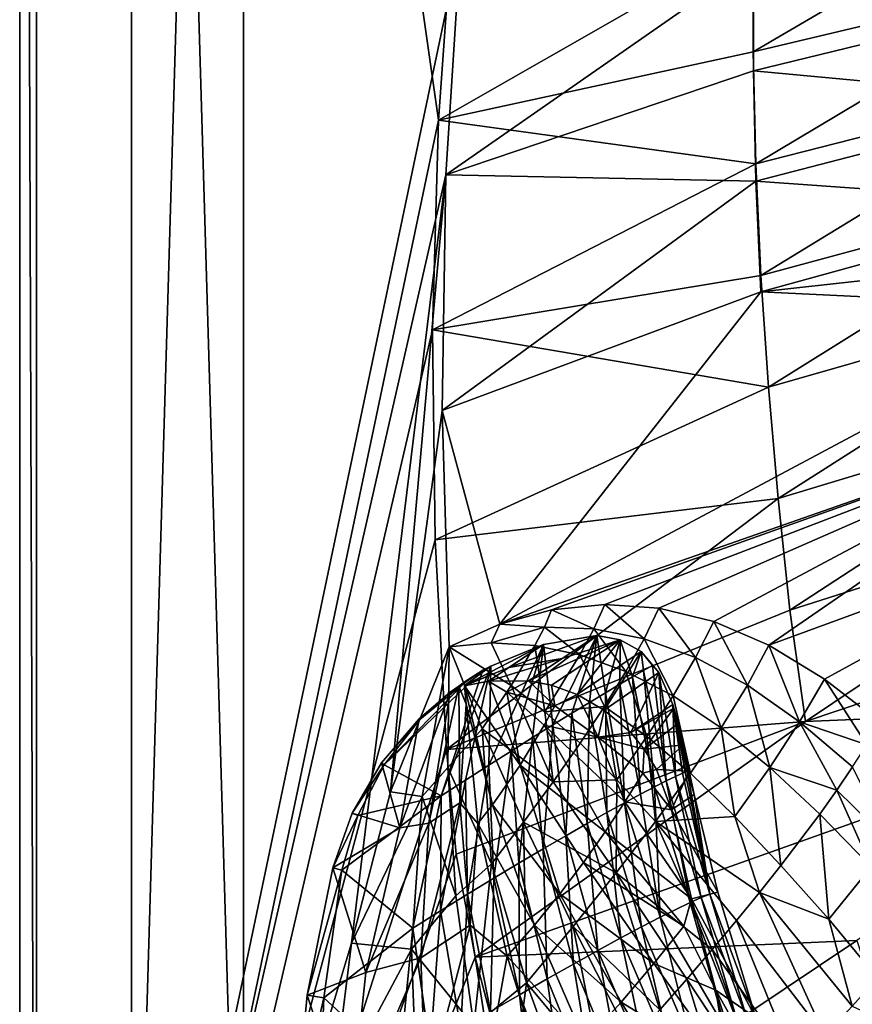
# Model space of a CAD drawing. Header units: metres. Extents: x 0 to 1501, y -1015 to 0.
# Tile 10 of 107: x 0 to 149, y -665 to -489. Entities that reach past the tile are written whole.
import ezdxf

# ---------------------------------------------------------------- set-up
doc = ezdxf.new("R2010")
doc.units = ezdxf.units.M

msp = doc.modelspace()

# ---------------------------------------------------------------- linework, layer by layer
at = {"layer": 'None'}
for points in [[(0, -850), (78.854172, -474.309357), (0, 0)], [(0, 0, -45), (0, -850, -45), (0, 0)], [(0, -850, -45), (0, -850), (0, 0)], [(0, -850, -45), (0, 0, -45), (3, -848.404846, -45)], [(0, 0, -45), (3, -3, -45), (3, -848.404846, -45)], [(77.500778, -469.092346, -3), (74.848244, -506.518768, -3), (3, -3, -3)], [(3, -3, -3), (74.848244, -506.518768, -3), (3, -848.404846, -3)], [(3, -848.404846, -45), (3, -3, -45), (3, -848.404846, -3)], [(3, -3, -45), (3, -3, -3), (3, -848.404846, -3)], [(131.070282, -494.363617, -103.684708), (131.067444, -474.392334, -103.653313), (186.249039, -462.070923, -204.56955)], [(131.070282, -494.363617, -103.684708), (186.249039, -462.070923, -204.56955), (187.532166, -480.87381, -204.600037)], [(74.848244, -506.518768, -3), (77.500778, -469.092346, -3), (131.067444, -474.392334, -103.653313)], [(76.175674, -516.292725), (78.854172, -474.309357), (0, -850)], [(131.070282, -494.363617, -103.684708), (74.848244, -506.518768, -3), (131.067444, -474.392334, -103.653313)], [(78.854172, -474.309357), (76.175674, -516.292725), (131.125824, -477.993103, -97.550766)], [(131.125824, -477.993103, -97.550766), (76.175674, -516.292725), (131.129364, -497.721985, -97.550766)], [(185.858185, -484.356689, -195.101532), (131.125824, -477.993103, -97.550766), (131.129364, -497.721985, -97.550766)], [(131.524384, -514.3349, -103.714508), (131.070282, -494.363617, -103.684708), (187.532166, -480.87381, -204.600037)], [(131.524384, -514.3349, -103.714508), (187.532166, -480.87381, -204.600037), (189.203171, -499.649902, -204.629059)], [(187.443985, -502.956177, -195.101532), (185.858185, -484.356689, -195.101532), (131.129364, -497.721985, -97.550766)], [(74.848244, -506.518768, -3), (131.070282, -494.363617, -103.684708), (131.524384, -514.3349, -103.714508)], [(76.175674, -516.292725), (131.562668, -517.461182, -97.550766), (131.129364, -497.721985, -97.550766)], [(131.129364, -497.721985, -97.550766), (131.562668, -517.461182, -97.550766), (187.443985, -502.956177, -195.101532)], [(132.443207, -534.294067, -103.742409), (131.524384, -514.3349, -103.714508), (189.203171, -499.649902, -204.629059)], [(189.203171, -499.649902, -204.629059), (191.269867, -518.388245, -204.656418), (132.443207, -534.294067, -103.742409)], [(131.562668, -517.461182, -97.550766), (189.403839, -521.532227, -195.101532), (187.443985, -502.956177, -195.101532)], [(74.848244, -506.518768, -3), (73.756546, -544.023193, -3), (3, -848.404846, -3)], [(73.756546, -544.023193, -3), (74.848244, -506.518768, -3), (131.524384, -514.3349, -103.714508)], [(73.756546, -544.023193, -3), (131.524384, -514.3349, -103.714508), (132.443207, -534.294067, -103.742409)], [(59.281075, -653.599243), (76.175674, -516.292725), (0, -850)], [(59.281075, -653.599243), (66.282303, -626.554199), (76.175674, -516.292725)], [(66.282303, -626.554199), (75.468491, -558.421387), (76.175674, -516.292725)], [(76.175674, -516.292725), (75.468491, -558.421387), (131.562668, -517.461182, -97.550766)], [(75.468491, -558.421387), (132.426163, -537.204529, -97.550766), (131.562668, -517.461182, -97.550766)], [(131.562668, -517.461182, -97.550766), (132.426163, -537.204529, -97.550766), (189.403839, -521.532227, -195.101532)], [(191.269867, -518.388245, -204.656418), (133.816589, -554.235474, -103.768661), (132.443207, -534.294067, -103.742409)], [(133.816589, -554.235474, -103.768661), (191.269867, -518.388245, -204.656418), (193.724319, -537.081543, -204.682312)], [(132.426163, -537.204529, -97.550766), (190.523819, -530.809387, -195.101532), (189.403839, -521.532227, -195.101532)], [(191.737076, -540.078064, -195.101532), (190.523819, -530.809387, -195.101532), (132.426163, -537.204529, -97.550766)], [(133.816589, -554.235474, -103.768661), (73.756546, -544.023193, -3), (132.443207, -534.294067, -103.742409)], [(85.776901, -596.631897, -14.985895), (132.426163, -537.204529, -97.550766), (75.468491, -558.421387)], [(85.776901, -596.631897, -14.985895), (191.737076, -540.078064, -195.101532), (132.426163, -537.204529, -97.550766)], [(135.540817, -574.17865, -103.795799), (133.816589, -554.235474, -103.768661), (193.724319, -537.081543, -204.682312)], [(193.724319, -537.081543, -204.682312), (196.496063, -555.737305, -204.708282), (135.540817, -574.17865, -103.795799)], [(194.4431, -558.586914, -195.101532), (191.737076, -540.078064, -195.101532), (85.776901, -596.631897, -14.985895)], [(3, -848.404846, -3), (73.756546, -544.023193, -3), (74.227745, -581.540527, -3)], [(74.227745, -581.540527, -3), (73.756546, -544.023193, -3), (133.816589, -554.235474, -103.768661)], [(135.540817, -574.17865, -103.795799), (74.227745, -581.540527, -3), (133.816589, -554.235474, -103.768661)], [(196.496063, -555.737305, -204.708282), (137.598114, -594.127075, -103.825394), (135.540817, -574.17865, -103.795799)], [(137.598114, -594.127075, -103.825394), (196.496063, -555.737305, -204.708282), (199.571426, -574.352722, -204.735184)], [(66.282303, -626.554199), (76.746094, -600.651306), (75.468491, -558.421387)], [(76.746094, -600.651306), (85.776901, -596.631897, -14.985895), (75.468491, -558.421387)], [(95.044357, -594.063232, -30.240681), (194.4431, -558.586914, -195.101532), (85.776901, -596.631897, -14.985895)], [(95.044357, -594.063232, -30.240681), (104.541687, -593.063599, -45.68417), (194.4431, -558.586914, -195.101532)], [(104.541687, -593.063599, -45.68417), (114.218964, -593.725159, -61.098568), (194.4431, -558.586914, -195.101532)], [(194.4431, -558.586914, -195.101532), (114.218964, -593.725159, -61.098568), (124.02079, -596.136658, -76.248573)], [(124.02079, -596.136658, -76.248573), (133.894073, -600.377075, -90.901405), (194.4431, -558.586914, -195.101532)], [(133.894073, -600.377075, -90.901405), (197.521271, -577.051758, -195.101532), (194.4431, -558.586914, -195.101532)], [(76.2612, -619.005676, -3), (74.227745, -581.540527, -3), (135.540817, -574.17865, -103.795799)], [(137.598114, -594.127075, -103.825394), (76.2612, -619.005676, -3), (135.540817, -574.17865, -103.795799)], [(140.406921, -613.995605, -103.853043), (137.598114, -594.127075, -103.825394), (199.571426, -574.352722, -204.735184)], [(199.571426, -574.352722, -204.735184), (203.225479, -592.86853, -204.759628), (140.406921, -613.995605, -103.853043)], [(133.894073, -600.377075, -90.901405), (143.81369, -606.408203, -104.854713), (197.521271, -577.051758, -195.101532)], [(143.81369, -606.408203, -104.854713), (153.773056, -614.114197, -117.926277), (197.521271, -577.051758, -195.101532)], [(74.227745, -581.540527, -3), (76.2612, -619.005676, -3), (3, -848.404846, -3)], [(203.225479, -592.86853, -204.759628), (207.739471, -611.219482, -204.778076), (140.406921, -613.995605, -103.853043)], [(76.2612, -619.005676, -3), (137.598114, -594.127075, -103.825394), (140.406921, -613.995605, -103.853043)], [(95.044357, -594.063232, -30.240681), (85.776901, -596.631897, -14.985895), (93.766693, -597.118835, -24.754053)], [(102.601654, -597.413208, -37.342808), (95.044357, -594.063232, -30.240681), (93.766693, -597.118835, -24.754053)], [(104.541687, -593.063599, -45.68417), (95.044357, -594.063232, -30.240681), (102.601654, -597.413208, -37.342808)], [(111.617188, -599.202881, -49.908329), (104.541687, -593.063599, -45.68417), (102.601654, -597.413208, -37.342808)], [(114.218964, -593.725159, -61.098568), (104.541687, -593.063599, -45.68417), (111.617188, -599.202881, -49.908329)], [(120.779289, -602.555359, -62.296867), (114.218964, -593.725159, -61.098568), (111.617188, -599.202881, -49.908329)], [(124.02079, -596.136658, -76.248573), (114.218964, -593.725159, -61.098568), (120.779289, -602.555359, -62.296867)], [(130.046432, -607.511292, -74.335121), (124.02079, -596.136658, -76.248573), (120.779289, -602.555359, -62.296867)], [(133.894073, -600.377075, -90.901405), (124.02079, -596.136658, -76.248573), (130.046432, -607.511292, -74.335121)], [(85.776901, -596.631897, -14.985895), (76.746094, -600.651306), (84.267029, -599.96228, -9.431347)], [(93.766693, -597.118835, -24.754053), (85.776901, -596.631897, -14.985895), (84.267029, -599.96228, -9.431347)], [(92.047478, -600.41748, -19.087898), (93.766693, -597.118835, -24.754053), (84.267029, -599.96228, -9.431347)], [(100.070206, -602.097717, -28.879965), (93.766693, -597.118835, -24.754053), (92.047478, -600.41748, -19.087898)], [(100.070206, -602.097717, -28.879965), (102.601654, -597.413208, -37.342808), (93.766693, -597.118835, -24.754053)], [(108.313202, -605.075195, -38.697216), (102.601654, -597.413208, -37.342808), (100.070206, -602.097717, -28.879965)], [(108.313202, -605.075195, -38.697216), (111.617188, -599.202881, -49.908329), (102.601654, -597.413208, -37.342808)], [(116.749283, -609.404358, -48.409073), (111.617188, -599.202881, -49.908329), (108.313202, -605.075195, -38.697216)], [(116.749283, -609.404358, -48.409073), (120.779289, -602.555359, -62.296867), (111.617188, -599.202881, -49.908329)], [(71.915573, -627.420715, 12.032475), (76.746094, -600.651306), (66.282303, -626.554199)], [(76.746094, -600.651306), (71.915573, -627.420715, 12.032475), (76.52774, -622.229492, 11.049831)], [(76.52774, -622.229492, 11.049831), (82.635887, -615.308594, 2.224236), (76.746094, -600.651306)], [(84.267029, -599.96228, -9.431347), (76.746094, -600.651306), (87.829361, -607.536621, -8.1118)], [(87.829361, -607.536621, -8.1118), (76.746094, -600.651306), (82.635887, -615.308594, 2.224236)], [(92.047478, -600.41748, -19.087898), (84.267029, -599.96228, -9.431347), (87.829361, -607.536621, -8.1118)], [(87.829361, -607.536621, -8.1118), (93.837769, -612.24939, -12.48859), (92.047478, -600.41748, -19.087898)], [(93.837769, -612.24939, -12.48859), (100.070206, -602.097717, -28.879965), (92.047478, -600.41748, -19.087898)], [(139.369858, -614.077271, -85.836288), (133.894073, -600.377075, -90.901405), (130.046432, -607.511292, -74.335121)], [(139.369858, -614.077271, -85.836288), (143.81369, -606.408203, -104.854713), (133.894073, -600.377075, -90.901405)], [(104.483841, -611.299194, -27.706591), (100.070206, -602.097717, -28.879965), (93.837769, -612.24939, -12.48859)], [(104.483841, -611.299194, -27.706591), (108.313202, -605.075195, -38.697216), (100.070206, -602.097717, -28.879965)], [(120.779289, -602.555359, -62.296867), (116.749283, -609.404358, -48.409073), (125.344597, -615.116211, -57.868576)], [(130.046432, -607.511292, -74.335121), (120.779289, -602.555359, -62.296867), (125.344597, -615.116211, -57.868576)], [(112.062561, -616.692871, -34.796894), (108.313202, -605.075195, -38.697216), (104.483841, -611.299194, -27.706591)], [(112.062561, -616.692871, -34.796894), (116.749283, -609.404358, -48.409073), (108.313202, -605.075195, -38.697216)], [(151.357941, -618.139404, -107.324249), (143.81369, -606.408203, -104.854713), (139.369858, -614.077271, -85.836288)], [(153.773056, -614.114197, -117.926277), (143.81369, -606.408203, -104.854713), (151.357941, -618.139404, -107.324249)], [(95.319359, -624.754822, -6.588786), (87.829361, -607.536621, -8.1118), (82.635887, -615.308594, 2.224236)], [(93.837769, -612.24939, -12.48859), (87.829361, -607.536621, -8.1118), (95.319359, -624.754822, -6.588786)], [(130.046432, -607.511292, -74.335121), (125.344597, -615.116211, -57.868576), (134.058838, -622.212646, -66.917496)], [(139.369858, -614.077271, -85.836288), (130.046432, -607.511292, -74.335121), (134.058838, -622.212646, -66.917496)], [(119.854691, -623.248535, -41.732769), (116.749283, -609.404358, -48.409073), (112.062561, -616.692871, -34.796894)], [(125.344597, -615.116211, -57.868576), (116.749283, -609.404358, -48.409073), (119.854691, -623.248535, -41.732769)], [(140.406921, -613.995605, -103.853043), (207.739471, -611.219482, -204.778076), (81.38134, -656.13446, -3)], [(81.38134, -656.13446, -3), (207.739471, -611.219482, -204.778076), (149.579086, -653.153809, -103.887955)], [(100.145844, -617.863525, -16.987404), (104.483841, -611.299194, -27.706591), (93.837769, -612.24939, -12.48859)], [(100.145844, -617.863525, -16.987404), (93.837769, -612.24939, -12.48859), (95.319359, -624.754822, -6.588786)], [(106.740044, -624.40686, -21.52401), (104.483841, -611.299194, -27.706591), (100.145844, -617.863525, -16.987404)], [(106.740044, -624.40686, -21.52401), (112.062561, -616.692871, -34.796894), (104.483841, -611.299194, -27.706591)], [(78.014343, -637.679749, -3), (76.2612, -619.005676, -3), (140.406921, -613.995605, -103.853043)], [(78.014343, -637.679749, -3), (140.406921, -613.995605, -103.853043), (81.38134, -656.13446, -3)], [(84.297676, -639.45343, 13.061278), (82.635887, -615.308594, 2.224236), (76.52774, -622.229492, 11.049831)], [(84.297676, -639.45343, 13.061278), (90.027794, -631.957397, 3.442283), (82.635887, -615.308594, 2.224236)], [(90.027794, -631.957397, 3.442283), (95.319359, -624.754822, -6.588786), (82.635887, -615.308594, 2.224236)], [(127.828392, -630.963257, -48.384556), (125.344597, -615.116211, -57.868576), (119.854691, -623.248535, -41.732769)], [(134.058838, -622.212646, -66.917496), (125.344597, -615.116211, -57.868576), (127.828392, -630.963257, -48.384556)], [(139.369858, -614.077271, -85.836288), (134.058838, -622.212646, -66.917496), (146.026245, -626.239136, -85.93116)], [(148.826797, -622.099121, -96.58567), (151.357941, -618.139404, -107.324249), (139.369858, -614.077271, -85.836288)], [(146.026245, -626.239136, -85.93116), (148.826797, -622.099121, -96.58567), (139.369858, -614.077271, -85.836288)], [(113.601837, -631.891479, -26.004122), (112.062561, -616.692871, -34.796894), (106.740044, -624.40686, -21.52401)], [(113.601837, -631.891479, -26.004122), (119.854691, -623.248535, -41.732769), (112.062561, -616.692871, -34.796894)], [(76.2612, -619.005676, -3), (78.014343, -637.679749, -3), (3, -848.404846, -3)], [(95.319359, -624.754822, -6.588786), (106.740044, -624.40686, -21.52401), (100.145844, -617.863525, -16.987404)], [(71.915573, -627.420715, 12.032475), (77.947021, -645.161255, 21.366247), (76.52774, -622.229492, 11.049831)], [(77.947021, -645.161255, 21.366247), (84.297676, -639.45343, 13.061278), (76.52774, -622.229492, 11.049831)], [(134.058838, -622.212646, -66.917496), (127.828392, -630.963257, -48.384556), (136.041183, -639.718872, -54.603146)], [(146.026245, -626.239136, -85.93116), (134.058838, -622.212646, -66.917496), (142.959366, -630.557373, -75.373917)], [(142.959366, -630.557373, -75.373917), (134.058838, -622.212646, -66.917496), (136.041183, -639.718872, -54.603146)], [(155.495926, -635.548523, -94.680473), (148.826797, -622.099121, -96.58567), (146.026245, -626.239136, -85.93116)], [(106.616241, -641.024841, -10.756325), (106.740044, -624.40686, -21.52401), (95.319359, -624.754822, -6.588786)], [(106.616241, -641.024841, -10.756325), (113.601837, -631.891479, -26.004122), (106.740044, -624.40686, -21.52401)], [(113.601837, -631.891479, -26.004122), (127.828392, -630.963257, -48.384556), (119.854691, -623.248535, -41.732769)], [(90.027794, -631.957397, 3.442283), (106.616241, -641.024841, -10.756325), (95.319359, -624.754822, -6.588786)], [(152.152267, -639.949951, -83.077202), (146.026245, -626.239136, -85.93116), (142.959366, -630.557373, -75.373917)], [(152.152267, -639.949951, -83.077202), (155.495926, -635.548523, -94.680473), (146.026245, -626.239136, -85.93116)], [(59.281075, -653.599243), (71.915573, -627.420715, 12.032475), (66.282303, -626.554199)], [(70.01944, -654.663635, 22.987364), (71.915573, -627.420715, 12.032475), (59.281075, -653.599243)], [(71.915573, -627.420715, 12.032475), (70.01944, -654.663635, 22.987364), (77.947021, -645.161255, 21.366247)], [(127.828392, -630.963257, -48.384556), (113.601837, -631.891479, -26.004122), (132.198257, -644.556519, -44.415104)], [(136.041183, -639.718872, -54.603146), (127.828392, -630.963257, -48.384556), (132.198257, -644.556519, -44.415104)], [(144.582474, -649.343323, -60.257347), (142.959366, -630.557373, -75.373917), (136.041183, -639.718872, -54.603146)], [(152.152267, -639.949951, -83.077202), (142.959366, -630.557373, -75.373917), (144.582474, -649.343323, -60.257347)], [(84.297676, -639.45343, 13.061278), (90.592003, -660.665527, 18.018511), (90.027794, -631.957397, 3.442283)], [(90.592003, -660.665527, 18.018511), (98.933029, -650.625061, 3.940147), (90.027794, -631.957397, 3.442283)], [(90.027794, -631.957397, 3.442283), (98.933029, -650.625061, 3.940147), (106.616241, -641.024841, -10.756325)], [(123.768845, -654.72937, -24.495747), (113.601837, -631.891479, -26.004122), (106.616241, -641.024841, -10.756325)], [(132.198257, -644.556519, -44.415104), (113.601837, -631.891479, -26.004122), (128.105728, -649.561157, -34.375248)], [(113.601837, -631.891479, -26.004122), (123.768845, -654.72937, -24.495747), (128.105728, -649.561157, -34.375248)], [(3, -848.404846, -3), (78.014343, -637.679749, -3), (81.38134, -656.13446, -3)], [(77.947021, -645.161255, 21.366247), (81.150223, -668.425964, 30.451872), (84.297676, -639.45343, 13.061278)], [(81.150223, -668.425964, 30.451872), (90.592003, -660.665527, 18.018511), (84.297676, -639.45343, 13.061278)], [(132.198257, -644.556519, -44.415104), (144.582474, -649.343323, -60.257347), (136.041183, -639.718872, -54.603146)], [(144.582474, -649.343323, -60.257347), (153.315567, -659.848022, -65.271057), (152.152267, -639.949951, -83.077202)], [(98.933029, -650.625061, 3.940147), (114.385071, -665.541016, -5.265083), (106.616241, -641.024841, -10.756325)], [(106.616241, -641.024841, -10.756325), (114.385071, -665.541016, -5.265083), (119.193275, -660.057373, -14.788488)], [(119.193275, -660.057373, -14.788488), (123.768845, -654.72937, -24.495747), (106.616241, -641.024841, -10.756325)], [(70.01944, -654.663635, 22.987364), (81.150223, -668.425964, 30.451872), (77.947021, -645.161255, 21.366247)], [(128.105728, -649.561157, -34.375248), (143.886932, -670.136902, -41.287991), (132.198257, -644.556519, -44.415104)], [(143.886932, -670.136902, -41.287991), (148.757248, -664.888062, -53.186909), (132.198257, -644.556519, -44.415104)], [(132.198257, -644.556519, -44.415104), (148.757248, -664.888062, -53.186909), (144.582474, -649.343323, -60.257347)], [(104.096924, -676.957886, 13.185304), (98.933029, -650.625061, 3.940147), (90.592003, -660.665527, 18.018511)], [(109.350677, -671.176025, 4.063171), (98.933029, -650.625061, 3.940147), (104.096924, -676.957886, 13.185304)], [(98.933029, -650.625061, 3.940147), (109.350677, -671.176025, 4.063171), (114.385071, -665.541016, -5.265083)], [(128.105728, -649.561157, -34.375248), (123.768845, -654.72937, -24.495747), (138.711182, -675.590149, -29.589514)], [(143.886932, -670.136902, -41.287991), (128.105728, -649.561157, -34.375248), (138.711182, -675.590149, -29.589514)], [(148.757248, -664.888062, -53.186909), (153.315567, -659.848022, -65.271057), (144.582474, -649.343323, -60.257347)], [(55.861668, -681.325684), (59.281075, -653.599243), (0, -850)], [(55.861668, -681.325684), (70.01944, -654.663635, 22.987364), (59.281075, -653.599243)], [(149.579086, -653.153809, -103.887955), (90.984039, -692.390259, -3), (81.38134, -656.13446, -3)], [(155.87323, -672.354614, -103.895958), (90.984039, -692.390259, -3), (149.579086, -653.153809, -103.887955)], [(81.38134, -656.13446, -3), (90.984039, -692.390259, -3), (3, -848.404846, -3)], [(71.028008, -681.602661, 32.495712), (70.01944, -654.663635, 22.987364), (55.861668, -681.325684)], [(70.01944, -654.663635, 22.987364), (71.028008, -681.602661, 32.495712), (81.150223, -668.425964, 30.451872)], [(119.193275, -660.057373, -14.788488), (133.237076, -681.243042, -18.106344), (123.768845, -654.72937, -24.495747)], [(123.768845, -654.72937, -24.495747), (133.237076, -681.243042, -18.106344), (138.711182, -675.590149, -29.589514)], [(81.150223, -668.425964, 30.451872), (86.415596, -692.573486, 38.451111), (90.592003, -660.665527, 18.018511)], [(86.415596, -692.573486, 38.451111), (98.630989, -682.881714, 22.090687), (90.592003, -660.665527, 18.018511)], [(90.592003, -660.665527, 18.018511), (98.630989, -682.881714, 22.090687), (104.096924, -676.957886, 13.185304)], [(114.385071, -665.541016, -5.265083), (127.472168, -687.090637, -6.852989), (119.193275, -660.057373, -14.788488)], [(119.193275, -660.057373, -14.788488), (127.472168, -687.090637, -6.852989), (133.237076, -681.243042, -18.106344)], [(148.757248, -664.888062, -53.186909), (162.212387, -671.126648, -69.556297), (153.315567, -659.848022, -65.271057)]]:
    msp.add_3dface(points, dxfattribs=at)
at = {"layer": 'None0'}
for points in [[(40.000202, -80.000092, -410), (20.000202, -80.000092, -410), (40.000202, -758.689636, -410)], [(20.000202, -80.000092, -410), (20.000202, -758.689636, -410), (40.000202, -758.689636, -410)], [(20.000202, -80.000092, -430), (20.000202, -758.689636, -430), (20.000202, -80.000092, -410)], [(20.000202, -758.689636, -430), (20.000202, -758.689636, -410), (20.000202, -80.000092, -410)], [(40.000202, -758.689636, -430), (20.000202, -758.689636, -430), (40.000202, -80.000092, -430)], [(20.000202, -758.689636, -430), (20.000202, -80.000092, -430), (40.000202, -80.000092, -430)], [(40.000202, -758.689636, -410), (40.000202, -758.689636, -430), (40.000202, -80.000092, -410)], [(40.000202, -758.689636, -430), (40.000202, -80.000092, -430), (40.000202, -80.000092, -410)]]:
    msp.add_3dface(points, dxfattribs=at)
at = {"layer": 'None012'}
for points in [[(93.582329, -600.227356, -5.552159), (103.128967, -598.633484, -16.766409), (87.407257, -604.360107, -5.552159)], [(87.407257, -604.360107, -5.552159), (103.128967, -598.633484, -16.766409), (96.953896, -602.766174, -16.766409)], [(107.324234, -599.380615, -22.844532), (95.063675, -607.511658, -22.879688), (90.936455, -606.757324, -16.780428)], [(107.324234, -599.380615, -22.844532), (90.936455, -606.757324, -16.780428), (96.953896, -602.766174, -16.766409)], [(93.582329, -600.227356, -5.552159), (95.284508, -614.614441, 2.611864), (103.128967, -598.633484, -16.766409)], [(99.604691, -609.180786, -28.878532), (95.063675, -607.511658, -22.879688), (107.324234, -599.380615, -22.844532)], [(95.284508, -614.614441, 2.611864), (98.668892, -612.527771, -1.727504), (103.128967, -598.633484, -16.766409)], [(103.128967, -598.633484, -16.766409), (107.324234, -599.380615, -22.844532), (96.953896, -602.766174, -16.766409)], [(103.128967, -598.633484, -16.766409), (98.668892, -612.527771, -1.727504), (101.802612, -610.61554, -6.304974)], [(111.052353, -601.473999, -28.906113), (99.604691, -609.180786, -28.878532), (107.324234, -599.380615, -22.844532)], [(103.128967, -598.633484, -16.766409), (101.802612, -610.61554, -6.304974), (104.666733, -608.887146, -11.101349)], [(107.324234, -599.380615, -22.844532), (103.128967, -598.633484, -16.766409), (104.666733, -608.887146, -11.101349)], [(107.324234, -599.380615, -22.844532), (104.666733, -608.887146, -11.101349), (107.243538, -607.351074, -16.096426)], [(109.516632, -606.014832, -21.26911), (107.324234, -599.380615, -22.844532), (107.243538, -607.351074, -16.096426)], [(111.052353, -601.473999, -28.906113), (107.324234, -599.380615, -22.844532), (109.516632, -606.014832, -21.26911)], [(84.201637, -604.136475, 2.500005), (93.582329, -600.227356, -5.552159), (79.49884, -607.559631, 1.404839)], [(79.49884, -607.559631, 1.404839), (93.582329, -600.227356, -5.552159), (87.407257, -604.360107, -5.552159)], [(87.845329, -619.269958, 10.505139), (93.582329, -600.227356, -5.552159), (83.834023, -621.816467, 14.026565)], [(93.582329, -600.227356, -5.552159), (84.201637, -604.136475, 2.500005), (83.834023, -621.816467, 14.026565)], [(87.845329, -619.269958, 10.505139), (91.669579, -616.865417, 6.695041), (93.582329, -600.227356, -5.552159)], [(91.669579, -616.865417, 6.695041), (95.284508, -614.614441, 2.611864), (93.582329, -600.227356, -5.552159)], [(104.434914, -611.963257, -34.283417), (99.604691, -609.180786, -28.878532), (111.052353, -601.473999, -28.906113)], [(114.21035, -605.26123, -34.430923), (104.434914, -611.963257, -34.283417), (111.052353, -601.473999, -28.906113)], [(111.470963, -604.885254, -26.597507), (111.052353, -601.473999, -28.906113), (109.516632, -606.014832, -21.26911)], [(113.092873, -603.968079, -32.059067), (111.052353, -601.473999, -28.906113), (111.470963, -604.885254, -26.597507)], [(114.21035, -605.26123, -34.430923), (111.052353, -601.473999, -28.906113), (113.092873, -603.968079, -32.059067)], [(90.936455, -606.757324, -16.780428), (83.749466, -606.809326, -5.552098), (96.953896, -602.766174, -16.766409)], [(96.953896, -602.766174, -16.766409), (83.749466, -606.809326, -5.552098), (87.407257, -604.360107, -5.552159)], [(75.343918, -627.286133, 20.147951), (82.786095, -604.846069, 3.499936), (65.129578, -621.730713, 8.645947)], [(82.786095, -604.846069, 3.499936), (79.461929, -607.070801, 3.499941), (65.129578, -621.730713, 8.645947)], [(84.201637, -604.136475, 2.500005), (75.343918, -627.286133, 20.147951), (79.658859, -624.492737, 17.245092)], [(84.201637, -604.136475, 2.500005), (82.786095, -604.846069, 3.499936), (75.343918, -627.286133, 20.147951)], [(82.786095, -604.846069, 3.499936), (84.201637, -604.136475, 2.500005), (79.45443, -606.970459, 2.499999)], [(79.45443, -606.970459, 2.499999), (84.201637, -604.136475, 2.500005), (79.49884, -607.559631, 1.404839)], [(79.461929, -607.070801, 3.499941), (82.786095, -604.846069, 3.499936), (79.45443, -606.970459, 2.499999)], [(87.407257, -604.360107, -5.552159), (79.503082, -607.61554, 1.171534), (79.49884, -607.559631, 1.404839)], [(83.749466, -606.809326, -5.552098), (79.503082, -607.61554, 1.171534), (87.407257, -604.360107, -5.552159)], [(83.834023, -621.816467, 14.026565), (84.201637, -604.136475, 2.500005), (79.658859, -624.492737, 17.245092)], [(113.413139, -625.678589, -9.517316), (111.470963, -604.885254, -26.597507), (109.516632, -606.014832, -21.26911)], [(115.505783, -624.618042, -15.195643), (113.092873, -603.968079, -32.059067), (111.470963, -604.885254, -26.597507)], [(113.413139, -625.678589, -9.517316), (115.505783, -624.618042, -15.195643), (111.470963, -604.885254, -26.597507)], [(114.21035, -605.26123, -34.430923), (113.092873, -603.968079, -32.059067), (115.505783, -624.618042, -15.195643)], [(79.45443, -606.970459, 2.499999), (79.771042, -610.928406, 2.499999), (78.447617, -607.662415, 2.533584)], [(79.456306, -606.995544, 2.749864), (79.45443, -606.970459, 2.499999), (78.447617, -607.662415, 2.533584)], [(79.45443, -606.970459, 2.499999), (79.456306, -606.995544, 2.749864), (79.461929, -607.070801, 3.499941)], [(79.45443, -606.970459, 2.499999), (79.49884, -607.559631, 1.404839), (79.771042, -610.928406, 2.499999)], [(83.749466, -606.809326, -5.552098), (89.413788, -621.781189, -3.816545), (79.503082, -607.61554, 1.171534)], [(90.936455, -606.757324, -16.780428), (87.070953, -608.758667, -9.23495), (83.749466, -606.809326, -5.552098)], [(87.070953, -608.758667, -9.23495), (89.413788, -621.781189, -3.816545), (83.749466, -606.809326, -5.552098)], [(95.659348, -611.202942, -20.639824), (87.070953, -608.758667, -9.23495), (90.936455, -606.757324, -16.780428)], [(95.063675, -607.511658, -22.879688), (95.659348, -611.202942, -20.639824), (90.936455, -606.757324, -16.780428)], [(109.217148, -615.951355, -38.434753), (104.434914, -611.963257, -34.283417), (114.21035, -605.26123, -34.430923)], [(110.933762, -626.979126, -4.021083), (109.516632, -606.014832, -21.26911), (107.243538, -607.351074, -16.096426)], [(116.695587, -610.94635, -38.434753), (109.217148, -615.951355, -38.434753), (114.21035, -605.26123, -34.430923)], [(109.516632, -606.014832, -21.26911), (110.933762, -626.979126, -4.021083), (113.413139, -625.678589, -9.517316)], [(116.695587, -610.94635, -38.434753), (114.21035, -605.26123, -34.430923), (117.193016, -623.803589, -21.02965)], [(117.193016, -623.803589, -21.02965), (114.21035, -605.26123, -34.430923), (115.505783, -624.618042, -15.195643)], [(65.129578, -621.730713, 8.645947), (79.461929, -607.070801, 3.499941), (71.533493, -613.647278, 4.818596)], [(73.139244, -632.178467, 12.60927), (67.951218, -633.001282, 2.499999), (76.941605, -608.749329, 2.499999)], [(71.388275, -613.496826, 2.499999), (76.941605, -608.749329, 2.499999), (67.951218, -633.001282, 2.499999)], [(76.941605, -608.749329, 2.499999), (71.388275, -613.496826, 2.499999), (71.533493, -613.647278, 4.818596)], [(79.461929, -607.070801, 3.499941), (76.941605, -608.749329, 2.499999), (71.533493, -613.647278, 4.818596)], [(76.941605, -608.749329, 2.499999), (78.447617, -607.662415, 2.533584), (73.139244, -632.178467, 12.60927)], [(78.447617, -607.662415, 2.533584), (78.683632, -628.507874, 12.611984), (73.139244, -632.178467, 12.60927)], [(78.447617, -607.662415, 2.533584), (76.941605, -608.749329, 2.499999), (79.461929, -607.070801, 3.499941)], [(79.458183, -607.020569, 2.999922), (79.456306, -606.995544, 2.749864), (78.447617, -607.662415, 2.533584)], [(79.458183, -607.020569, 2.999922), (78.447617, -607.662415, 2.533584), (79.461929, -607.070801, 3.499941)], [(78.683632, -628.507874, 12.611984), (78.447617, -607.662415, 2.533584), (79.771042, -610.928406, 2.499999)], [(79.456306, -606.995544, 2.749864), (79.458183, -607.020569, 2.999922), (79.461929, -607.070801, 3.499941)], [(79.49884, -607.559631, 1.404839), (79.503082, -607.61554, 1.171534), (79.771042, -610.928406, 2.499999)], [(89.413788, -621.781189, -3.816545), (84.519951, -628.887634, 6.564429), (79.503082, -607.61554, 1.171534)], [(79.503082, -607.61554, 1.171534), (84.519951, -628.887634, 6.564429), (79.771042, -610.928406, 2.499999)], [(95.063675, -607.511658, -22.879688), (99.604691, -609.180786, -28.878532), (95.659348, -611.202942, -20.639824)], [(107.243538, -607.351074, -16.096426), (104.666733, -608.887146, -11.101349), (108.088303, -628.512085, 1.267565)], [(108.088303, -628.512085, 1.267565), (110.933762, -626.979126, -4.021083), (107.243538, -607.351074, -16.096426)], [(89.413788, -621.781189, -3.816545), (87.070953, -608.758667, -9.23495), (93.727722, -614.630432, -14.929049)], [(87.070953, -608.758667, -9.23495), (95.659348, -611.202942, -20.639824), (93.727722, -614.630432, -14.929049)], [(99.604691, -609.180786, -28.878532), (103.391518, -616.798767, -27.973606), (95.659348, -611.202942, -20.639824)], [(99.604691, -609.180786, -28.878532), (104.434914, -611.963257, -34.283417), (103.391518, -616.798767, -27.973606)], [(104.666733, -608.887146, -11.101349), (101.802612, -610.61554, -6.304974), (104.899338, -630.268616, 6.324252)], [(104.666733, -608.887146, -11.101349), (104.899338, -630.268616, 6.324252), (108.088303, -628.512085, 1.267565)], [(79.771042, -610.928406, 2.499999), (81.856728, -632.244019, 11.335763), (78.683632, -628.507874, 12.611984)], [(84.519951, -628.887634, 6.564429), (81.856728, -632.244019, 11.335763), (79.771042, -610.928406, 2.499999)], [(95.659348, -611.202942, -20.639824), (103.391518, -616.798767, -27.973606), (93.727722, -614.630432, -14.929049)], [(98.668892, -612.527771, -1.727504), (101.391273, -632.238708, 11.125896), (101.802612, -610.61554, -6.304974)], [(101.802612, -610.61554, -6.304974), (101.391273, -632.238708, 11.125896), (104.899338, -630.268616, 6.324252)], [(104.434914, -611.963257, -34.283417), (109.217148, -615.951355, -38.434753), (103.391518, -616.798767, -27.973606)], [(109.217148, -615.951355, -38.434753), (116.695587, -610.94635, -38.434753), (116.903816, -611.600403, -38.689243)], [(111.622078, -618.911987, -39.448067), (109.217148, -615.951355, -38.434753), (116.903816, -611.600403, -38.689243)], [(111.622078, -618.911987, -39.448067), (116.903816, -611.600403, -38.689243), (117.686516, -614.354187, -39.397076)], [(118.458206, -623.240112, -26.992197), (116.903816, -611.600403, -38.689243), (116.695587, -610.94635, -38.434753)], [(118.458206, -623.240112, -26.992197), (116.695587, -610.94635, -38.434753), (117.193016, -623.803589, -21.02965)], [(118.92791, -623.053589, -30.013044), (116.903816, -611.600403, -38.689243), (118.458206, -623.240112, -26.992197)], [(117.686516, -614.354187, -39.397076), (116.903816, -611.600403, -38.689243), (118.92791, -623.053589, -30.013044)], [(71.533493, -613.647278, 4.818596), (71.388275, -613.496826, 2.499999), (64.640205, -621.381836, 2.499999)], [(64.640205, -621.381836, 2.499999), (71.388275, -613.496826, 2.499999), (67.951218, -633.001282, 2.499999)], [(71.533493, -613.647278, 4.818596), (64.640205, -621.381836, 2.499999), (65.129578, -621.730713, 8.645947)], [(98.668892, -612.527771, -1.727504), (95.284508, -614.614441, 2.611864), (97.590218, -634.411194, 15.650879)], [(97.590218, -634.411194, 15.650879), (101.391273, -632.238708, 11.125896), (98.668892, -612.527771, -1.727504)], [(89.413788, -621.781189, -3.816545), (93.727722, -614.630432, -14.929049), (104.620903, -633.689453, -15.477779)], [(93.523926, -636.773804, 19.879211), (95.284508, -614.614441, 2.611864), (91.669579, -616.865417, 6.695041)], [(95.284508, -614.614441, 2.611864), (93.523926, -636.773804, 19.879211), (97.590218, -634.411194, 15.650879)], [(103.391518, -616.798767, -27.973606), (108.163002, -628.33313, -24.970869), (93.727722, -614.630432, -14.929049)], [(93.727722, -614.630432, -14.929049), (108.163002, -628.33313, -24.970869), (104.620903, -633.689453, -15.477779)], [(118.60601, -618.149231, -39.500832), (111.622078, -618.911987, -39.448067), (117.686516, -614.354187, -39.397076)], [(118.60601, -618.149231, -39.500832), (117.686516, -614.354187, -39.397076), (119.286819, -622.93103, -33.055622)], [(117.686516, -614.354187, -39.397076), (118.92791, -623.053589, -30.013044), (119.286819, -622.93103, -33.055622)], [(89.221634, -639.313232, 23.792681), (91.669579, -616.865417, 6.695041), (87.845329, -619.269958, 10.505139)], [(89.221634, -639.313232, 23.792681), (93.523926, -636.773804, 19.879211), (91.669579, -616.865417, 6.695041)], [(103.391518, -616.798767, -27.973606), (109.217148, -615.951355, -38.434753), (111.622078, -618.911987, -39.448067)], [(103.391518, -616.798767, -27.973606), (111.622078, -618.911987, -39.448067), (111.372185, -623.220154, -34.668797)], [(111.372185, -623.220154, -34.668797), (108.163002, -628.33313, -24.970869), (103.391518, -616.798767, -27.973606)], [(84.713943, -642.01532, 27.374981), (87.845329, -619.269958, 10.505139), (83.834023, -621.816467, 14.026565)], [(84.713943, -642.01532, 27.374981), (89.221634, -639.313232, 23.792681), (87.845329, -619.269958, 10.505139)], [(111.622078, -618.911987, -39.448067), (113.80484, -622.550293, -39.343838), (111.372185, -623.220154, -34.668797)], [(113.80484, -622.550293, -39.343838), (111.622078, -618.911987, -39.448067), (118.60601, -618.149231, -39.500832)], [(119.644157, -622.87262, -38.455944), (113.80484, -622.550293, -39.343838), (118.60601, -618.149231, -39.500832)], [(119.644157, -622.87262, -38.455944), (118.60601, -618.149231, -39.500832), (119.533432, -622.87262, -36.116425)], [(118.60601, -618.149231, -39.500832), (119.286819, -622.93103, -33.055622), (119.533432, -622.87262, -36.116425)], [(64.640205, -621.381836, 2.499999), (59.436852, -630.361511, 2.499999), (65.129578, -621.730713, 8.645947)], [(67.951218, -633.001282, 2.499999), (59.436852, -630.361511, 2.499999), (64.640205, -621.381836, 2.499999)], [(65.129578, -621.730713, 8.645947), (59.436852, -630.361511, 2.499999), (60.410488, -630.818787, 14.348824)], [(65.129578, -621.730713, 8.645947), (60.410488, -630.818787, 14.348824), (75.343918, -627.286133, 20.147951)], [(83.834023, -621.816467, 14.026565), (79.658859, -624.492737, 17.245092), (80.032692, -644.86499, 30.611841)], [(80.032692, -644.86499, 30.611841), (84.713943, -642.01532, 27.374981), (83.834023, -621.816467, 14.026565)], [(84.519951, -628.887634, 6.564429), (89.413788, -621.781189, -3.816545), (96.542709, -644.808411, 2.648139)], [(96.542709, -644.808411, 2.648139), (89.413788, -621.781189, -3.816545), (100.748192, -639.207703, -6.249578)], [(89.413788, -621.781189, -3.816545), (104.620903, -633.689453, -15.477779), (100.748192, -639.207703, -6.249578)], [(111.372185, -623.220154, -34.668797), (113.80484, -622.550293, -39.343838), (116.479439, -629.794189, -36.36512)], [(116.479439, -629.794189, -36.36512), (113.80484, -622.550293, -39.343838), (119.644157, -622.87262, -38.455944)], [(79.658859, -624.492737, 17.245092), (75.343918, -627.286133, 20.147951), (75.210808, -647.846558, 33.491131)], [(79.658859, -624.492737, 17.245092), (75.210808, -647.846558, 33.491131), (80.032692, -644.86499, 30.611841)], [(111.372185, -623.220154, -34.668797), (116.479439, -629.794189, -36.36512), (108.163002, -628.33313, -24.970869)], [(121.809959, -645.433838, -6.284277), (117.193016, -623.803589, -21.02965), (115.505783, -624.618042, -15.195643)], [(120.555145, -627.066467, -36.36512), (116.479439, -629.794189, -36.36512), (119.644157, -622.87262, -38.455944)], [(118.458206, -623.240112, -26.992197), (117.193016, -623.803589, -21.02965), (123.311287, -644.820984, -12.677719)], [(117.193016, -623.803589, -21.02965), (121.809959, -645.433838, -6.284277), (123.311287, -644.820984, -12.677719)], [(123.311287, -644.820984, -12.677719), (118.92791, -623.053589, -30.013044), (118.458206, -623.240112, -26.992197)], [(119.286819, -622.93103, -33.055622), (118.92791, -623.053589, -30.013044), (123.311287, -644.820984, -12.677719)], [(119.533432, -622.87262, -36.116425), (119.286819, -622.93103, -33.055622), (120.555145, -627.066467, -36.36512)], [(120.555145, -627.066467, -36.36512), (119.286819, -622.93103, -33.055622), (123.311287, -644.820984, -12.677719)], [(119.644157, -622.87262, -38.455944), (119.533432, -622.87262, -36.116425), (120.555145, -627.066467, -36.36512)], [(110.933762, -626.979126, -4.021083), (114.454865, -648.97467, 11.741433), (113.413139, -625.678589, -9.517316)], [(119.819366, -646.334534, -0.060707), (115.505783, -624.618042, -15.195643), (113.413139, -625.678589, -9.517316)], [(114.454865, -648.97467, 11.741433), (119.819366, -646.334534, -0.060707), (113.413139, -625.678589, -9.517316)], [(119.819366, -646.334534, -0.060707), (121.809959, -645.433838, -6.284277), (115.505783, -624.618042, -15.195643)], [(60.410488, -630.818787, 14.348824), (57.545319, -640.546143, 21.306425), (75.343918, -627.286133, 20.147951)], [(75.343918, -627.286133, 20.147951), (57.545319, -640.546143, 21.306425), (70.282135, -650.943726, 36.002937)], [(75.343918, -627.286133, 20.147951), (70.282135, -650.943726, 36.002937), (75.210808, -647.846558, 33.491131)], [(114.454865, -648.97467, 11.741433), (110.933762, -626.979126, -4.021083), (108.088303, -628.512085, 1.267565)], [(120.555145, -627.066467, -36.36512), (124.779572, -644.471863, -25.833727), (116.479439, -629.794189, -36.36512)], [(123.311287, -644.820984, -12.677719), (124.779572, -644.471863, -25.833727), (120.555145, -627.066467, -36.36512)], [(73.139244, -632.178467, 12.60927), (78.683632, -628.507874, 12.611984), (71.656731, -656.228088, 22.181767)], [(78.683632, -628.507874, 12.611984), (80.480644, -650.387634, 22.132591), (71.656731, -656.228088, 22.181767)], [(81.856728, -632.244019, 11.335763), (80.480644, -650.387634, 22.132591), (78.683632, -628.507874, 12.611984)], [(81.856728, -632.244019, 11.335763), (84.519951, -628.887634, 6.564429), (91.998039, -650.409058, 11.139719)], [(91.998039, -650.409058, 11.139719), (84.519951, -628.887634, 6.564429), (96.542709, -644.808411, 2.648139)], [(108.163002, -628.33313, -24.970869), (120.051155, -645.676025, -26.775625), (104.620903, -633.689453, -15.477779)], [(108.088303, -628.512085, 1.267565), (104.899338, -630.268616, 6.324252), (111.130363, -650.696838, 17.255547)], [(111.130363, -650.696838, 17.255547), (114.454865, -648.97467, 11.741433), (108.088303, -628.512085, 1.267565)], [(116.479439, -629.794189, -36.36512), (120.051155, -645.676025, -26.775625), (108.163002, -628.33313, -24.970869)], [(124.779572, -644.471863, -25.833727), (120.051155, -645.676025, -26.775625), (116.479439, -629.794189, -36.36512)], [(59.436852, -630.361511, 2.499999), (55.951614, -640.137146, 2.5), (60.410488, -630.818787, 14.348824)], [(55.951614, -640.137146, 2.5), (59.436852, -630.361511, 2.499999), (67.951218, -633.001282, 2.499999)], [(60.410488, -630.818787, 14.348824), (55.951614, -640.137146, 2.5), (57.545319, -640.546143, 21.306425)], [(104.899338, -630.268616, 6.324252), (101.391273, -632.238708, 11.125896), (107.415192, -652.672607, 22.471476)], [(104.899338, -630.268616, 6.324252), (107.415192, -652.672607, 22.471476), (111.130363, -650.696838, 17.255547)], [(61.855057, -658.840759, 2.499999), (55.951614, -640.137146, 2.5), (67.951218, -633.001282, 2.499999)], [(71.656731, -656.228088, 22.181767), (61.855057, -658.840759, 2.499999), (73.139244, -632.178467, 12.60927)], [(61.855057, -658.840759, 2.499999), (67.951218, -633.001282, 2.499999), (73.139244, -632.178467, 12.60927)], [(80.480644, -650.387634, 22.132591), (81.856728, -632.244019, 11.335763), (87.103294, -655.919189, 19.134396)], [(87.103294, -655.919189, 19.134396), (81.856728, -632.244019, 11.335763), (91.998039, -650.409058, 11.139719)], [(103.34066, -654.888855, 27.361547), (101.391273, -632.238708, 11.125896), (97.590218, -634.411194, 15.650879)], [(101.391273, -632.238708, 11.125896), (103.34066, -654.888855, 27.361547), (107.415192, -652.672607, 22.471476)], [(97.590218, -634.411194, 15.650879), (93.523926, -636.773804, 19.879211), (98.940453, -657.330994, 31.9004)], [(98.940453, -657.330994, 31.9004), (103.34066, -654.888855, 27.361547), (97.590218, -634.411194, 15.650879)], [(100.748192, -639.207703, -6.249578), (104.620903, -633.689453, -15.477779), (118.680908, -650.568909, -20.561613)], [(104.620903, -633.689453, -15.477779), (120.051155, -645.676025, -26.775625), (118.680908, -650.568909, -20.561613)], [(94.250435, -659.98291, 36.065224), (93.523926, -636.773804, 19.879211), (89.221634, -639.313232, 23.792681)], [(93.523926, -636.773804, 19.879211), (94.250435, -659.98291, 36.065224), (98.940453, -657.330994, 31.9004)], [(55.951614, -640.137146, 2.5), (51.366676, -662.908325, 2.5), (57.545319, -640.546143, 21.306425)], [(51.366676, -662.908325, 2.5), (55.951614, -640.137146, 2.5), (61.855057, -658.840759, 2.499999)], [(89.308434, -662.827209, 39.835976), (89.221634, -639.313232, 23.792681), (84.713943, -642.01532, 27.374981)], [(89.308434, -662.827209, 39.835976), (94.250435, -659.98291, 36.065224), (89.221634, -639.313232, 23.792681)], [(96.542709, -644.808411, 2.648139), (100.748192, -639.207703, -6.249578), (113.335808, -657.263855, -8.320248)], [(113.335808, -657.263855, -8.320248), (100.748192, -639.207703, -6.249578), (118.680908, -650.568909, -20.561613)], [(51.366676, -662.908325, 2.5), (54.375156, -663.349976, 37.233147), (57.545319, -640.546143, 21.306425)], [(57.545319, -640.546143, 21.306425), (54.375156, -663.349976, 37.233147), (70.282135, -650.943726, 36.002937)], [(84.154045, -665.845276, 43.195572), (84.713943, -642.01532, 27.374981), (80.032692, -644.86499, 30.611841)], [(84.154045, -665.845276, 43.195572), (89.308434, -662.827209, 39.835976), (84.713943, -642.01532, 27.374981)], [(80.032692, -644.86499, 30.611841), (75.210808, -647.846558, 33.491131), (78.828377, -669.017578, 46.13007)], [(78.828377, -669.017578, 46.13007), (84.154045, -665.845276, 43.195572), (80.032692, -644.86499, 30.611841)], [(91.998039, -650.409058, 11.139719), (96.542709, -644.808411, 2.648139), (107.461647, -664.174683, 3.464032)], [(107.461647, -664.174683, 3.464032), (96.542709, -644.808411, 2.648139), (113.335808, -657.263855, -8.320248)], [(120.051155, -645.676025, -26.775625), (124.384041, -662.033508, -18.544022), (118.680908, -650.568909, -20.561613)], [(128.335419, -667.908752, 6.227203), (121.809959, -645.433838, -6.284277), (119.819366, -646.334534, -0.060707)], [(124.779572, -644.471863, -25.833727), (131.543335, -666.955444, -14.900948), (120.051155, -645.676025, -26.775625)], [(131.543335, -666.955444, -14.900948), (124.384041, -662.033508, -18.544022), (120.051155, -645.676025, -26.775625)], [(121.809959, -645.433838, -6.284277), (129.981964, -667.255859, -0.669967), (123.311287, -644.820984, -12.677719)], [(128.335419, -667.908752, 6.227203), (129.981964, -667.255859, -0.669967), (121.809959, -645.433838, -6.284277)], [(131.543335, -666.955444, -14.900948), (124.779572, -644.471863, -25.833727), (123.311287, -644.820984, -12.677719)], [(129.981964, -667.255859, -0.669967), (131.543335, -666.955444, -14.900948), (123.311287, -644.820984, -12.677719)], [(126.135017, -668.891907, 12.918717), (119.819366, -646.334534, -0.060707), (114.454865, -648.97467, 11.741433)], [(126.135017, -668.891907, 12.918717), (128.335419, -667.908752, 6.227203), (119.819366, -646.334534, -0.060707)], [(75.210808, -647.846558, 33.491131), (70.282135, -650.943726, 36.002937), (73.373825, -672.323608, 48.628784)], [(75.210808, -647.846558, 33.491131), (73.373825, -672.323608, 48.628784), (78.828377, -669.017578, 46.13007)], [(120.167107, -671.818115, 25.511869), (114.454865, -648.97467, 11.741433), (111.130363, -650.696838, 17.255547)], [(120.167107, -671.818115, 25.511869), (126.135017, -668.891907, 12.918717), (114.454865, -648.97467, 11.741433)], [(70.282135, -650.943726, 36.002937), (54.375156, -663.349976, 37.233147), (67.833794, -675.742249, 50.684437)], [(70.282135, -650.943726, 36.002937), (67.833794, -675.742249, 50.684437), (73.373825, -672.323608, 48.628784)], [(71.656731, -656.228088, 22.181767), (80.480644, -650.387634, 22.132591), (72.572296, -680.614502, 30.935856)], [(80.480644, -650.387634, 22.132591), (84.028786, -673.030945, 30.79339), (72.572296, -680.614502, 30.935856)], [(84.028786, -673.030945, 30.79339), (80.480644, -650.387634, 22.132591), (87.103294, -655.919189, 19.134396)], [(87.103294, -655.919189, 19.134396), (91.998039, -650.409058, 11.139719), (101.04306, -671.230469, 14.712367)], [(101.04306, -671.230469, 14.712367), (91.998039, -650.409058, 11.139719), (107.461647, -664.174683, 3.464032)], [(111.130363, -650.696838, 17.255547), (107.415192, -652.672607, 22.471476), (116.456459, -673.739258, 31.331715)], [(116.456459, -673.739258, 31.331715), (120.167107, -671.818115, 25.511869), (111.130363, -650.696838, 17.255547)], [(118.680908, -650.568909, -20.561613), (124.384041, -662.033508, -18.544022), (113.335808, -657.263855, -8.320248)], [(107.415192, -652.672607, 22.471476), (103.34066, -654.888855, 27.361547), (112.305344, -675.947144, 36.783169)], [(107.415192, -652.672607, 22.471476), (112.305344, -675.947144, 36.783169), (116.456459, -673.739258, 31.331715)], [(72.572296, -680.614502, 30.935856), (59.007385, -685.6698, 2.499999), (71.656731, -656.228088, 22.181767)], [(59.007385, -685.6698, 2.499999), (61.855057, -658.840759, 2.499999), (71.656731, -656.228088, 22.181767)], [(84.028786, -673.030945, 30.79339), (87.103294, -655.919189, 19.134396), (94.057114, -678.355957, 25.328386)], [(94.057114, -678.355957, 25.328386), (87.103294, -655.919189, 19.134396), (101.04306, -671.230469, 14.712367)], [(107.751015, -678.424866, 41.831875), (103.34066, -654.888855, 27.361547), (98.940453, -657.330994, 31.9004)], [(103.34066, -654.888855, 27.361547), (107.751015, -678.424866, 41.831875), (112.305344, -675.947144, 36.783169)], [(98.940453, -657.330994, 31.9004), (94.250435, -659.98291, 36.065224), (102.833832, -681.153503, 46.446766)], [(102.833832, -681.153503, 46.446766), (107.751015, -678.424866, 41.831875), (98.940453, -657.330994, 31.9004)], [(113.335808, -657.263855, -8.320248), (126.632675, -675.86084, -10.041193), (107.461647, -664.174683, 3.464032)], [(124.384041, -662.033508, -18.544022), (126.632675, -675.86084, -10.041193), (113.335808, -657.263855, -8.320248)], [(59.007385, -685.6698, 2.499999), (51.366676, -662.908325, 2.5), (61.855057, -658.840759, 2.499999)], [(97.596992, -684.112244, 50.600407), (94.250435, -659.98291, 36.065224), (89.308434, -662.827209, 39.835976)], [(94.250435, -659.98291, 36.065224), (97.596992, -684.112244, 50.600407), (102.833832, -681.153503, 46.446766)], [(51.366676, -662.908325, 2.5), (49.190098, -686.034363, 2.5), (54.375156, -663.349976, 37.233147)], [(59.007385, -685.6698, 2.499999), (49.190098, -686.034363, 2.5), (51.366676, -662.908325, 2.5)], [(92.08622, -687.278564, 54.269287), (89.308434, -662.827209, 39.835976), (84.154045, -665.845276, 43.195572)], [(92.08622, -687.278564, 54.269287), (97.596992, -684.112244, 50.600407), (89.308434, -662.827209, 39.835976)], [(131.543335, -666.955444, -14.900948), (140.072495, -689.963135, -6.618952), (124.384041, -662.033508, -18.544022)], [(140.072495, -689.963135, -6.618952), (129.747833, -678.800781, -11.634331), (124.384041, -662.033508, -18.544022)], [(124.384041, -662.033508, -18.544022), (129.747833, -678.800781, -11.634331), (126.632675, -675.86084, -10.041193)], [(49.190098, -686.034363, 2.5), (53.445122, -686.199097, 51.149139), (54.375156, -663.349976, 37.233147)], [(54.375156, -663.349976, 37.233147), (53.445122, -686.199097, 51.149139), (67.833794, -675.742249, 50.684437)], [(107.461647, -664.174683, 3.464032), (119.274223, -683.541321, 3.988795), (101.04306, -671.230469, 14.712367)], [(126.632675, -675.86084, -10.041193), (119.274223, -683.541321, 3.988795), (107.461647, -664.174683, 3.464032)]]:
    msp.add_3dface(points, dxfattribs=at)

doc.saveas('drawing.dxf')
